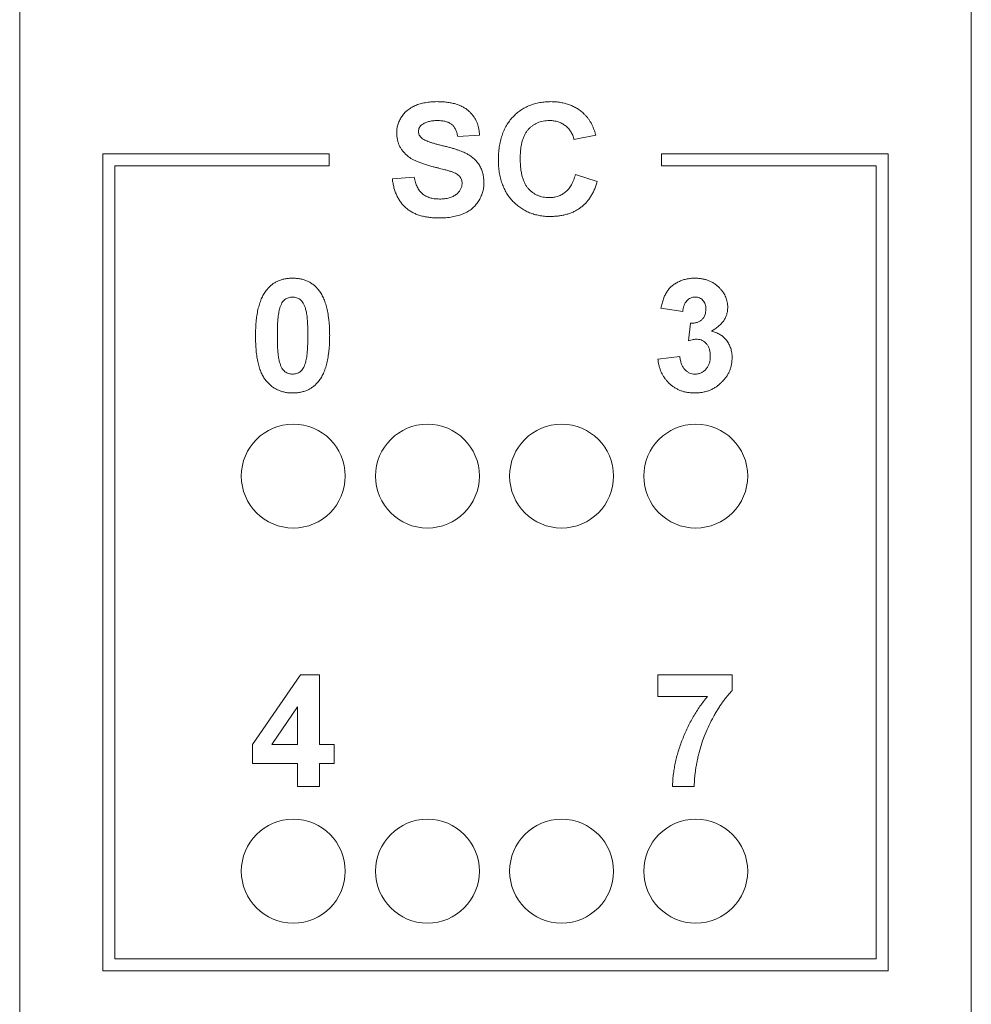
# Paper-space layout 'Sheet2' of a CAD drawing. Header units: inches. Extents: x 1 to 35, y 0.9 to 23.2.
# Tile 5 of 31: x 7.2 to 8.7, y 12.4 to 14. Entities that reach past the tile are written whole.
import ezdxf

# ---------------------------------------------------------------- set-up
doc = ezdxf.new("R2010")
doc.units = ezdxf.units.IN
doc.header["$MEASUREMENT"] = 0

psp = doc.layouts.new('Sheet2')

# ---------------------------------------------------------------- linework, layer by layer
at = {"color": 7, "linetype": 'Continuous', "lineweight": 0}
for p, q in [((7.155, 21.6753), (7.155, 3.1398)), ((8.7298, 3.1398), (8.7298, 21.6753)), ((7.916, 13.8422), (7.8799, 13.8398)), ((8.1084, 13.8422), (8.0723, 13.835)), ((7.6674, 13.8114), (7.2924, 13.8114)), ((7.2924, 13.8114), (7.2924, 12.4589)), ((7.6674, 13.7914), (7.6674, 13.8114)), ((8.5924, 13.8114), (8.2174, 13.8114)), ((8.2174, 13.8114), (8.2174, 13.7914)), ((8.5924, 12.4589), (8.5924, 13.8114)), ((7.3124, 12.4789), (7.3124, 13.7914)), ((7.3124, 13.7914), (7.6674, 13.7914)), ((8.2174, 13.7914), (8.5724, 13.7914)), ((8.5724, 13.7914), (8.5724, 12.4789)), ((7.7717, 13.7701), (7.8077, 13.7725)), ((8.0747, 13.7773), (8.1108, 13.7653)), ((8.2522, 13.55), (8.2161, 13.5555)), ((8.2618, 13.5017), (8.2652, 13.5308)), ((8.2113, 13.4711), (8.2474, 13.4755)), ((7.5405, 12.8334), (7.6198, 12.949)), ((7.6198, 12.949), (7.6511, 12.949)), ((7.6511, 12.949), (7.6511, 12.8335)), ((8.2113, 12.949), (8.334, 12.949)), ((8.2113, 12.9129), (8.2113, 12.949)), ((8.334, 12.949), (8.334, 12.9225)), ((8.2931, 12.9129), (8.2113, 12.9129)), ((7.615, 12.896), (7.5721, 12.8335)), ((7.615, 12.8335), (7.615, 12.896)), ((7.5405, 12.8022), (7.5405, 12.8334)), ((7.5721, 12.8335), (7.615, 12.8335)), ((7.6511, 12.8335), (7.6752, 12.8335)), ((7.6752, 12.8335), (7.6752, 12.8022)), ((7.615, 12.8022), (7.5405, 12.8022)), ((7.615, 12.7638), (7.615, 12.8022)), ((7.6752, 12.8022), (7.6511, 12.8022)), ((7.6511, 12.8022), (7.6511, 12.7638)), ((7.6511, 12.7638), (7.615, 12.7638)), ((8.2714, 12.7638), (8.2353, 12.7638)), ((8.5724, 12.4789), (7.3124, 12.4789)), ((7.2924, 12.4589), (8.5924, 12.4589))]:
    psp.add_line(p, q, dxfattribs=at)
for centre in [(7.6078, 13.2778), (7.8298, 13.2778), (8.0518, 13.2778), (8.2738, 13.2778), (7.6078, 12.6238), (7.8298, 12.6238), (8.0518, 12.6238), (8.2738, 12.6238)]:
    psp.add_circle(centre, 0.086, dxfattribs=at)
for points, knots in [([(7.7789, 13.8457), (7.779, 13.8481), (7.7791, 13.8527), (7.7807, 13.8595), (7.7832, 13.8661), (7.7861, 13.8713), (7.7889, 13.8753), (7.7912, 13.8781), (7.7937, 13.8808), (7.7965, 13.8832), (7.7994, 13.8855), (7.8026, 13.8875), (7.806, 13.8895), (7.811, 13.8918), (7.8176, 13.8941), (7.8263, 13.8961), (7.8358, 13.8973), (7.8423, 13.8975), (7.8457, 13.8976)], [0, 0, 0, 0, 0.073366, 0.14631, 0.21956, 0.295333, 0.333964, 0.372208, 0.41054, 0.449504, 0.488434, 0.528485, 0.569753, 0.611695, 0.699537, 0.792999, 0.892705, 1, 1, 1, 1]), ([(7.8457, 13.8976), (7.8485, 13.8975), (7.8539, 13.8975), (7.8618, 13.8967), (7.8691, 13.8956), (7.8759, 13.894), (7.8821, 13.8918), (7.8879, 13.8892), (7.8931, 13.8862), (7.8977, 13.8826), (7.9018, 13.8787), (7.9054, 13.8744), (7.9085, 13.8698), (7.9111, 13.8649), (7.9131, 13.8597), (7.9146, 13.8542), (7.9156, 13.8483), (7.9158, 13.8443), (7.916, 13.8422)], [0, 0, 0, 0, 0.08282, 0.161084, 0.23435, 0.303453, 0.368554, 0.430806, 0.490159, 0.547891, 0.604075, 0.659129, 0.713948, 0.768331, 0.823595, 0.880408, 0.93902, 1, 1, 1, 1]), ([(7.9472, 13.8009), (7.9473, 13.8047), (7.9474, 13.8119), (7.9486, 13.8224), (7.9504, 13.8323), (7.953, 13.8416), (7.9564, 13.8503), (7.9605, 13.8582), (7.9654, 13.8656), (7.971, 13.8723), (7.9772, 13.8782), (7.984, 13.8834), (7.9911, 13.8878), (7.9988, 13.8914), (8.007, 13.8942), (8.0156, 13.8962), (8.0247, 13.8973), (8.0309, 13.8975), (8.0341, 13.8976)], [0, 0, 0, 0, 0.075786, 0.147846, 0.216051, 0.281499, 0.344129, 0.405245, 0.464861, 0.524261, 0.582904, 0.640381, 0.697345, 0.754697, 0.813123, 0.873021, 0.935199, 1, 1, 1, 1]), ([(8.0341, 13.8976), (8.0369, 13.8975), (8.0423, 13.8974), (8.0502, 13.8964), (8.0578, 13.8948), (8.0649, 13.8925), (8.0717, 13.8897), (8.078, 13.8861), (8.084, 13.882), (8.0876, 13.8787), (8.0894, 13.877)], [0, 0, 0, 0, 0.137322, 0.269237, 0.396245, 0.519357, 0.640091, 0.759611, 0.878985, 1, 1, 1, 1]), ([(8.0894, 13.877), (8.0905, 13.876), (8.0926, 13.8739), (8.0954, 13.8703), (8.0981, 13.8665), (8.1006, 13.8623), (8.1028, 13.8577), (8.1049, 13.8529), (8.1068, 13.8477), (8.1078, 13.8441), (8.1084, 13.8422)], [0, 0, 0, 0, 0.110665, 0.22393, 0.340378, 0.462188, 0.5879, 0.719301, 0.855952, 1, 1, 1, 1]), ([(7.8209, 13.8596), (7.8199, 13.8589), (7.8182, 13.8575), (7.8163, 13.8548), (7.8152, 13.8516), (7.815, 13.8494), (7.815, 13.8483)], [0, 0, 0, 0, 0.259464, 0.502502, 0.744885, 1, 1, 1, 1]), ([(7.8462, 13.8663), (7.8449, 13.8663), (7.8423, 13.8662), (7.8386, 13.8659), (7.8351, 13.8654), (7.8318, 13.8647), (7.8287, 13.8638), (7.8259, 13.8626), (7.8233, 13.8612), (7.8216, 13.8602), (7.8209, 13.8596)], [0, 0, 0, 0, 0.148335, 0.288592, 0.421401, 0.547152, 0.666859, 0.782766, 0.892668, 1, 1, 1, 1]), ([(7.8799, 13.8398), (7.8797, 13.841), (7.8793, 13.8432), (7.8784, 13.8463), (7.8774, 13.8493), (7.8762, 13.8519), (7.8749, 13.8544), (7.8733, 13.8565), (7.8716, 13.8585), (7.8697, 13.8602), (7.8676, 13.8616), (7.8653, 13.8629), (7.8627, 13.864), (7.8598, 13.8648), (7.8568, 13.8655), (7.8535, 13.866), (7.8499, 13.8662), (7.8475, 13.8663), (7.8462, 13.8663)], [0, 0, 0, 0, 0.071928, 0.140181, 0.204867, 0.264864, 0.323478, 0.378504, 0.431806, 0.484523, 0.536913, 0.592328, 0.649959, 0.711437, 0.77723, 0.846942, 0.920813, 1, 1, 1, 1]), ([(8.0316, 13.8663), (8.0298, 13.8663), (8.0264, 13.8662), (8.0214, 13.8654), (8.0166, 13.8643), (8.0121, 13.8627), (8.0078, 13.8606), (8.0038, 13.858), (8.0001, 13.855), (7.9966, 13.8516), (7.9934, 13.8475), (7.9907, 13.843), (7.9884, 13.8378), (7.9865, 13.8321), (7.9851, 13.8258), (7.984, 13.8189), (7.9835, 13.8115), (7.9834, 13.8063), (7.9833, 13.8037)], [0, 0, 0, 0, 0.058637, 0.114442, 0.169048, 0.221995, 0.274768, 0.326889, 0.380477, 0.434921, 0.491257, 0.55039, 0.612762, 0.67972, 0.751074, 0.828129, 0.911253, 1, 1, 1, 1]), ([(8.0723, 13.835), (8.072, 13.8362), (8.0714, 13.8385), (8.0702, 13.8419), (8.0688, 13.8451), (8.067, 13.848), (8.0652, 13.8508), (8.063, 13.8534), (8.0606, 13.8558), (8.058, 13.858), (8.0552, 13.8599), (8.0523, 13.8617), (8.0492, 13.8631), (8.0459, 13.8642), (8.0426, 13.8652), (8.039, 13.8658), (8.0354, 13.8663), (8.0328, 13.8663), (8.0316, 13.8663)], [0, 0, 0, 0, 0.065702, 0.129415, 0.191523, 0.252186, 0.31235, 0.372124, 0.433096, 0.493819, 0.554747, 0.61575, 0.676633, 0.738217, 0.801142, 0.865493, 0.931257, 1, 1, 1, 1]), ([(7.7962, 13.8084), (7.7948, 13.8096), (7.7921, 13.8122), (7.7886, 13.8163), (7.7856, 13.8207), (7.7831, 13.8253), (7.7812, 13.8301), (7.7799, 13.8352), (7.779, 13.8404), (7.7789, 13.8439), (7.7789, 13.8457)], [0, 0, 0, 0, 0.133054, 0.260864, 0.384835, 0.506941, 0.627504, 0.749214, 0.872651, 1, 1, 1, 1]), ([(7.815, 13.8483), (7.815, 13.8472), (7.8151, 13.8451), (7.8163, 13.8421), (7.818, 13.8394), (7.8197, 13.8379), (7.8205, 13.8371)], [0, 0, 0, 0, 0.246345, 0.485261, 0.731951, 1, 1, 1, 1]), ([(7.8205, 13.8371), (7.8212, 13.8366), (7.8227, 13.8354), (7.8255, 13.834), (7.8288, 13.8325), (7.8328, 13.831), (7.8375, 13.8294), (7.8427, 13.8278), (7.8486, 13.8263), (7.8549, 13.8247), (7.8614, 13.8232), (7.8675, 13.8215), (7.8733, 13.8199), (7.8785, 13.8181), (7.8834, 13.8165), (7.8878, 13.8148), (7.8917, 13.8131), (7.8963, 13.8108), (7.9015, 13.8077), (7.907, 13.8032), (7.9119, 13.7982), (7.9153, 13.7934), (7.9176, 13.7893), (7.9191, 13.786), (7.9203, 13.7826), (7.9214, 13.7789), (7.9222, 13.7751), (7.9228, 13.7711), (7.9231, 13.767), (7.9232, 13.7641), (7.9232, 13.7627)], [0, 0, 0, 0, 0.018438, 0.041005, 0.067459, 0.098272, 0.13351, 0.172877, 0.216939, 0.265268, 0.314388, 0.360423, 0.403324, 0.443192, 0.480233, 0.513965, 0.544936, 0.573065, 0.625373, 0.676057, 0.72611, 0.776442, 0.801932, 0.827893, 0.854484, 0.881856, 0.909824, 0.938619, 0.968811, 1, 1, 1, 1]), ([(7.8391, 13.7899), (7.8366, 13.7906), (7.8319, 13.7917), (7.8251, 13.7938), (7.8189, 13.796), (7.8132, 13.7982), (7.8081, 13.8005), (7.8036, 13.803), (7.7996, 13.8055), (7.7973, 13.8074), (7.7962, 13.8084)], [0, 0, 0, 0, 0.161728, 0.312029, 0.452186, 0.580902, 0.699868, 0.809232, 0.908458, 1, 1, 1, 1]), ([(7.8695, 13.7818), (7.8689, 13.782), (7.8674, 13.7825), (7.8649, 13.7832), (7.8619, 13.7841), (7.8584, 13.785), (7.8543, 13.7861), (7.8497, 13.7873), (7.8446, 13.7885), (7.841, 13.7895), (7.8391, 13.7899)], [0, 0, 0, 0, 0.065228, 0.145969, 0.245215, 0.361498, 0.495676, 0.646055, 0.814352, 1, 1, 1, 1]), ([(8.0328, 13.7076), (8.0298, 13.7076), (8.0238, 13.7077), (8.015, 13.709), (8.0066, 13.7109), (7.9987, 13.7136), (7.9912, 13.7172), (7.9841, 13.7216), (7.9774, 13.7267), (7.9712, 13.7325), (7.9655, 13.739), (7.9606, 13.7462), (7.9565, 13.7539), (7.9531, 13.7622), (7.9504, 13.7711), (7.9486, 13.7805), (7.9474, 13.7906), (7.9473, 13.7974), (7.9472, 13.8009)], [0, 0, 0, 0, 0.064071, 0.12603, 0.185842, 0.244327, 0.302307, 0.360366, 0.419011, 0.479023, 0.539545, 0.599977, 0.661267, 0.723644, 0.788242, 0.855666, 0.925925, 1, 1, 1, 1]), ([(7.9833, 13.8037), (7.9834, 13.8009), (7.9835, 13.7954), (7.984, 13.7876), (7.9851, 13.7804), (7.9865, 13.7738), (7.9884, 13.7679), (7.9907, 13.7625), (7.9934, 13.7578), (7.9965, 13.7537), (8, 13.7502), (8.0038, 13.7472), (8.0077, 13.7446), (8.012, 13.7425), (8.0165, 13.7408), (8.0212, 13.7397), (8.0262, 13.7389), (8.0296, 13.7389), (8.0313, 13.7388)], [0, 0, 0, 0, 0.09221, 0.177674, 0.256759, 0.330211, 0.397713, 0.460651, 0.519748, 0.575226, 0.628818, 0.681222, 0.73247, 0.78377, 0.835607, 0.888367, 0.943002, 1, 1, 1, 1]), ([(7.8077, 13.7725), (7.808, 13.771), (7.8086, 13.7681), (7.8098, 13.7639), (7.8112, 13.76), (7.8128, 13.7564), (7.8146, 13.7531), (7.8167, 13.7501), (7.819, 13.7475), (7.8215, 13.7451), (7.8242, 13.743), (7.8272, 13.7413), (7.8303, 13.7398), (7.8337, 13.7385), (7.8374, 13.7376), (7.8412, 13.7369), (7.8453, 13.7365), (7.8481, 13.7365), (7.8495, 13.7364)], [0, 0, 0, 0, 0.075292, 0.146251, 0.213476, 0.277529, 0.338563, 0.39769, 0.454321, 0.509943, 0.565596, 0.62206, 0.679209, 0.73809, 0.799024, 0.863251, 0.929933, 1, 1, 1, 1]), ([(7.8871, 13.7623), (7.8871, 13.7634), (7.887, 13.7655), (7.8862, 13.7685), (7.885, 13.7713), (7.8832, 13.7738), (7.8808, 13.7761), (7.8777, 13.7782), (7.8739, 13.7801), (7.871, 13.7812), (7.8695, 13.7818)], [0, 0, 0, 0, 0.113082, 0.221228, 0.325789, 0.43255, 0.547048, 0.677729, 0.828484, 1, 1, 1, 1]), ([(8.0313, 13.7388), (8.0326, 13.7389), (8.0352, 13.7389), (8.0389, 13.7393), (8.0425, 13.7401), (8.046, 13.7411), (8.0493, 13.7424), (8.0525, 13.744), (8.0556, 13.7459), (8.0585, 13.7481), (8.0613, 13.7506), (8.0638, 13.7534), (8.0661, 13.7566), (8.0682, 13.7601), (8.0702, 13.7639), (8.0719, 13.7681), (8.0735, 13.7726), (8.0743, 13.7757), (8.0747, 13.7773)], [0, 0, 0, 0, 0.061261, 0.120461, 0.178741, 0.235724, 0.291792, 0.348406, 0.404979, 0.462271, 0.52076, 0.580529, 0.642578, 0.707405, 0.77492, 0.84633, 0.921134, 1, 1, 1, 1]), ([(7.8486, 13.7052), (7.8457, 13.7052), (7.8401, 13.7053), (7.832, 13.7061), (7.8245, 13.7074), (7.8174, 13.7091), (7.8108, 13.7115), (7.8048, 13.7144), (7.7992, 13.7177), (7.7942, 13.7217), (7.7897, 13.7261), (7.7856, 13.731), (7.7821, 13.7363), (7.779, 13.7422), (7.7765, 13.7485), (7.7743, 13.7552), (7.7727, 13.7625), (7.772, 13.7675), (7.7717, 13.7701)], [0, 0, 0, 0, 0.076134, 0.148234, 0.216273, 0.28071, 0.342474, 0.401595, 0.458664, 0.515015, 0.570953, 0.626891, 0.683729, 0.741805, 0.802113, 0.865131, 0.930801, 1, 1, 1, 1]), ([(7.9232, 13.7627), (7.9232, 13.7614), (7.9231, 13.7587), (7.9227, 13.7548), (7.922, 13.751), (7.921, 13.7472), (7.9197, 13.7435), (7.9182, 13.7398), (7.9164, 13.7362), (7.9143, 13.7327), (7.912, 13.7293), (7.9094, 13.7262), (7.9066, 13.7232), (7.9036, 13.7205), (7.9003, 13.718), (7.8968, 13.7157), (7.893, 13.7137), (7.8891, 13.7119), (7.8849, 13.7103), (7.8804, 13.7089), (7.8757, 13.7078), (7.8708, 13.7068), (7.8656, 13.706), (7.8601, 13.7055), (7.8544, 13.7052), (7.8505, 13.7052), (7.8486, 13.7052)], [0, 0, 0, 0, 0.037528, 0.074527, 0.111171, 0.147726, 0.184759, 0.221879, 0.259536, 0.298246, 0.336911, 0.375369, 0.413408, 0.451749, 0.490383, 0.529731, 0.569628, 0.610473, 0.65246, 0.696211, 0.741774, 0.789371, 0.838704, 0.890242, 0.944092, 1, 1, 1, 1]), ([(7.8495, 13.7364), (7.851, 13.7364), (7.854, 13.7365), (7.8582, 13.7369), (7.8622, 13.7374), (7.8658, 13.7383), (7.8692, 13.7394), (7.8723, 13.7407), (7.8751, 13.7423), (7.8776, 13.7441), (7.8798, 13.7461), (7.8818, 13.7482), (7.8835, 13.7503), (7.8848, 13.7526), (7.8858, 13.7549), (7.8866, 13.7573), (7.887, 13.7598), (7.8871, 13.7615), (7.8871, 13.7623)], [0, 0, 0, 0, 0.088627, 0.172384, 0.250803, 0.324407, 0.39422, 0.460047, 0.52287, 0.584156, 0.642712, 0.697553, 0.750717, 0.801367, 0.851595, 0.900179, 0.949707, 1, 1, 1, 1]), ([(8.1108, 13.7653), (8.1101, 13.7629), (8.1086, 13.7583), (8.106, 13.7516), (8.103, 13.7455), (8.0997, 13.7398), (8.0959, 13.7346), (8.0919, 13.7298), (8.0875, 13.7255), (8.0827, 13.7217), (8.0776, 13.7184), (8.0722, 13.7155), (8.0664, 13.713), (8.0603, 13.711), (8.0539, 13.7094), (8.0472, 13.7084), (8.0401, 13.7077), (8.0353, 13.7076), (8.0328, 13.7076)], [0, 0, 0, 0, 0.070421, 0.137906, 0.202919, 0.265189, 0.325701, 0.384597, 0.442551, 0.500087, 0.557698, 0.615879, 0.675107, 0.735498, 0.798235, 0.862843, 0.929778, 1, 1, 1, 1]), ([(7.5639, 13.5863), (7.5652, 13.5878), (7.5677, 13.5908), (7.5722, 13.5947), (7.577, 13.598), (7.5822, 13.6007), (7.5878, 13.6028), (7.5937, 13.6043), (7.6001, 13.6052), (7.6044, 13.6053), (7.6066, 13.6054)], [0, 0, 0, 0, 0.123958, 0.2447, 0.363941, 0.484152, 0.605999, 0.731306, 0.862758, 1, 1, 1, 1]), ([(7.6066, 13.6054), (7.6089, 13.6053), (7.6132, 13.6052), (7.6195, 13.6043), (7.6255, 13.6028), (7.6311, 13.6007), (7.6363, 13.5979), (7.6411, 13.5946), (7.6456, 13.5907), (7.6482, 13.5876), (7.6495, 13.5861)], [0, 0, 0, 0, 0.137323, 0.267352, 0.392965, 0.51492, 0.6342, 0.754352, 0.875575, 1, 1, 1, 1]), ([(8.2161, 13.5555), (8.2167, 13.5582), (8.2178, 13.5635), (8.2202, 13.5709), (8.2229, 13.5774), (8.2261, 13.5831), (8.2299, 13.5882), (8.2343, 13.5925), (8.2395, 13.5964), (8.2452, 13.5996), (8.2515, 13.6022), (8.2582, 13.604), (8.2652, 13.6052), (8.27, 13.6053), (8.2725, 13.6054)], [0, 0, 0, 0, 0.101736, 0.194745, 0.279284, 0.357067, 0.430998, 0.505863, 0.582144, 0.661554, 0.743307, 0.825965, 0.911206, 1, 1, 1, 1]), ([(8.2725, 13.6054), (8.2746, 13.6053), (8.2787, 13.6052), (8.2847, 13.6044), (8.2904, 13.6031), (8.2957, 13.6013), (8.3008, 13.5989), (8.3055, 13.5959), (8.3099, 13.5925), (8.3126, 13.5898), (8.3139, 13.5885)], [0, 0, 0, 0, 0.137122, 0.267912, 0.393523, 0.516024, 0.636775, 0.75693, 0.877163, 1, 1, 1, 1]), ([(7.5453, 13.5107), (7.5453, 13.5128), (7.5453, 13.517), (7.5456, 13.5233), (7.5459, 13.5293), (7.5464, 13.535), (7.5471, 13.5406), (7.5478, 13.5459), (7.5488, 13.551), (7.5499, 13.5558), (7.5511, 13.5604), (7.5525, 13.5648), (7.554, 13.569), (7.5557, 13.5729), (7.5575, 13.5766), (7.5594, 13.5801), (7.5615, 13.5833), (7.5631, 13.5853), (7.5639, 13.5863)], [0, 0, 0, 0, 0.081529, 0.159787, 0.235743, 0.308564, 0.379174, 0.446742, 0.511904, 0.574573, 0.634354, 0.692516, 0.748439, 0.802149, 0.853871, 0.90396, 0.952602, 1, 1, 1, 1]), ([(7.6495, 13.5861), (7.6503, 13.5851), (7.6518, 13.5831), (7.6539, 13.5799), (7.6559, 13.5764), (7.6576, 13.5727), (7.6593, 13.5688), (7.6608, 13.5647), (7.6622, 13.5603), (7.6634, 13.5557), (7.6645, 13.5508), (7.6654, 13.5457), (7.6662, 13.5404), (7.6668, 13.5348), (7.6674, 13.529), (7.6677, 13.523), (7.6679, 13.5167), (7.6679, 13.5125), (7.668, 13.5103)], [0, 0, 0, 0, 0.046673, 0.095251, 0.144862, 0.19631, 0.249763, 0.305775, 0.363267, 0.423548, 0.486033, 0.551487, 0.619434, 0.689951, 0.763148, 0.839004, 0.918105, 1, 1, 1, 1]), ([(8.3139, 13.5885), (8.3149, 13.5873), (8.3169, 13.5851), (8.3196, 13.5814), (8.3217, 13.5777), (8.3236, 13.5738), (8.325, 13.5698), (8.326, 13.5657), (8.3266, 13.5615), (8.3267, 13.5587), (8.3267, 13.5573)], [0, 0, 0, 0, 0.133198, 0.26308, 0.387661, 0.511507, 0.632386, 0.753259, 0.876102, 1, 1, 1, 1]), ([(7.6066, 13.5741), (7.6055, 13.574), (7.6032, 13.5739), (7.5999, 13.5732), (7.5968, 13.5719), (7.5939, 13.5701), (7.5912, 13.5677), (7.5889, 13.5644), (7.5869, 13.5603), (7.5859, 13.5573), (7.5854, 13.5557)], [0, 0, 0, 0, 0.112424, 0.2223849, 0.3301224, 0.4412432, 0.558075, 0.6869486, 0.8340327, 1, 1, 1, 1]), ([(7.6319, 13.5103), (7.6319, 13.5128), (7.6319, 13.5177), (7.6317, 13.5248), (7.6314, 13.5312), (7.631, 13.537), (7.6306, 13.5422), (7.6299, 13.5467), (7.6292, 13.5507), (7.6281, 13.5549), (7.6265, 13.5594), (7.6244, 13.5639), (7.622, 13.5675), (7.6193, 13.5701), (7.6164, 13.5719), (7.6133, 13.5732), (7.61, 13.5739), (7.6078, 13.574), (7.6066, 13.5741)], [0, 0, 0, 0, 0.1006941, 0.1930289, 0.2775039, 0.3537108, 0.4221281, 0.4824394, 0.5346227, 0.5795179, 0.6553868, 0.7205148, 0.7762383, 0.8240659, 0.8681727, 0.9108877, 0.9549504, 1, 1, 1, 1]), ([(8.2728, 13.5741), (8.2715, 13.574), (8.2689, 13.5739), (8.2653, 13.5727), (8.2619, 13.5707), (8.2589, 13.568), (8.2563, 13.5645), (8.2543, 13.5603), (8.2529, 13.5554), (8.2524, 13.5519), (8.2522, 13.55)], [0, 0, 0, 0, 0.111217, 0.218614, 0.327925, 0.442079, 0.564168, 0.695394, 0.839924, 1, 1, 1, 1]), ([(8.2907, 13.5541), (8.2906, 13.5555), (8.2905, 13.5583), (8.2896, 13.5623), (8.288, 13.5658), (8.2859, 13.5687), (8.2832, 13.5712), (8.2801, 13.5729), (8.2766, 13.5739), (8.2741, 13.574), (8.2728, 13.5741)], [0, 0, 0, 0, 0.143314, 0.274795, 0.398879, 0.519988, 0.637067, 0.752263, 0.871462, 1, 1, 1, 1]), ([(7.5854, 13.5557), (7.5851, 13.5545), (7.5844, 13.5519), (7.5836, 13.5476), (7.5829, 13.5428), (7.5823, 13.5374), (7.5819, 13.5314), (7.5816, 13.5249), (7.5814, 13.5178), (7.5814, 13.5129), (7.5814, 13.5103)], [0, 0, 0, 0, 0.082373, 0.177042, 0.283337, 0.402395, 0.532698, 0.675936, 0.831413, 1, 1, 1, 1]), ([(8.2652, 13.5308), (8.2662, 13.5308), (8.2681, 13.5308), (8.271, 13.531), (8.2736, 13.5314), (8.2761, 13.5321), (8.2784, 13.533), (8.2805, 13.5341), (8.2824, 13.5354), (8.2847, 13.5374), (8.2871, 13.5403), (8.2892, 13.5444), (8.2904, 13.5491), (8.2906, 13.5524), (8.2907, 13.5541)], [0, 0, 0, 0, 0.076419, 0.14829, 0.217074, 0.281501, 0.343775, 0.403169, 0.462254, 0.520485, 0.635212, 0.750135, 0.870616, 1, 1, 1, 1]), ([(8.3267, 13.5573), (8.3267, 13.5552), (8.3265, 13.5513), (8.3252, 13.5455), (8.3231, 13.5401), (8.3201, 13.5349), (8.3163, 13.5301), (8.3115, 13.5257), (8.306, 13.5214), (8.3019, 13.5191), (8.2998, 13.5178)], [0, 0, 0, 0, 0.119696, 0.235944, 0.350562, 0.467574, 0.588679, 0.716432, 0.853314, 1, 1, 1, 1]), ([(8.2998, 13.5178), (8.301, 13.5175), (8.3035, 13.5169), (8.3071, 13.5156), (8.3106, 13.5141), (8.3138, 13.5124), (8.3168, 13.5103), (8.3196, 13.508), (8.3222, 13.5054), (8.3247, 13.5026), (8.3268, 13.4996), (8.3288, 13.4964), (8.3304, 13.493), (8.3317, 13.4895), (8.3327, 13.4858), (8.3335, 13.482), (8.3339, 13.478), (8.3339, 13.4753), (8.334, 13.474)], [0, 0, 0, 0, 0.0648425, 0.1281618, 0.1893956, 0.2503287, 0.3103382, 0.3708384, 0.4310697, 0.4927751, 0.554715, 0.6163451, 0.6775315, 0.739312, 0.801913, 0.8659275, 0.9321853, 1, 1, 1, 1]), ([(7.6066, 13.4154), (7.6044, 13.4154), (7.6, 13.4155), (7.5936, 13.4166), (7.5874, 13.4182), (7.5817, 13.4205), (7.5762, 13.4234), (7.5712, 13.427), (7.5664, 13.4314), (7.5628, 13.4354), (7.5601, 13.439), (7.5582, 13.442), (7.5564, 13.4452), (7.5548, 13.4488), (7.5532, 13.4525), (7.5518, 13.4566), (7.5506, 13.4608), (7.5494, 13.4653), (7.5485, 13.4701), (7.5476, 13.4752), (7.5469, 13.4805), (7.5463, 13.486), (7.5459, 13.4918), (7.5455, 13.4979), (7.5453, 13.5042), (7.5453, 13.5085), (7.5453, 13.5107)], [0, 0, 0, 0, 0.052415, 0.102709, 0.151444, 0.199614, 0.247251, 0.295696, 0.344975, 0.396124, 0.422679, 0.450179, 0.479237, 0.509202, 0.540809, 0.573919, 0.608347, 0.644521, 0.682719, 0.72248, 0.763798, 0.807333, 0.852507, 0.899665, 0.948818, 1, 1, 1, 1]), ([(7.5814, 13.5103), (7.5814, 13.5077), (7.5814, 13.5028), (7.5816, 13.4958), (7.5819, 13.4894), (7.5822, 13.4836), (7.5828, 13.4784), (7.5833, 13.4739), (7.5841, 13.47), (7.5851, 13.4657), (7.5867, 13.4612), (7.5889, 13.4567), (7.5912, 13.4531), (7.5939, 13.4506), (7.5969, 13.4488), (7.5999, 13.4475), (7.6032, 13.4468), (7.6055, 13.4467), (7.6066, 13.4466)], [0, 0, 0, 0, 0.100859, 0.19333, 0.277468, 0.353764, 0.422339, 0.48219, 0.534548, 0.579393, 0.65585, 0.721297, 0.776423, 0.823986, 0.867906, 0.911336, 0.954878, 1, 1, 1, 1]), ([(7.6279, 13.465), (7.6282, 13.4662), (7.6289, 13.4688), (7.6297, 13.4731), (7.6304, 13.4779), (7.6309, 13.4832), (7.6314, 13.4892), (7.6316, 13.4957), (7.6318, 13.5028), (7.6319, 13.5077), (7.6319, 13.5103)], [0, 0, 0, 0, 0.082643, 0.176812, 0.282638, 0.401264, 0.531994, 0.675701, 0.831686, 1, 1, 1, 1]), ([(7.668, 13.5103), (7.6679, 13.5081), (7.6679, 13.5039), (7.6677, 13.4976), (7.6674, 13.4916), (7.6668, 13.4858), (7.6662, 13.4802), (7.6654, 13.4749), (7.6644, 13.4698), (7.6634, 13.465), (7.6621, 13.4603), (7.6607, 13.456), (7.6593, 13.4518), (7.6576, 13.4478), (7.6558, 13.4441), (7.6538, 13.4407), (7.6517, 13.4374), (7.6502, 13.4354), (7.6494, 13.4344)], [0, 0, 0, 0, 0.0817742, 0.1602856, 0.2360294, 0.3091179, 0.3795303, 0.4473768, 0.5123574, 0.5747492, 0.6349414, 0.6929409, 0.7487078, 0.8027019, 0.8542795, 0.9042287, 0.9527348, 1, 1, 1, 1]), ([(8.2761, 13.5043), (8.2751, 13.5043), (8.2729, 13.5043), (8.2694, 13.5037), (8.2657, 13.5029), (8.2631, 13.5021), (8.2618, 13.5017)], [0, 0, 0, 0, 0.213631, 0.452876, 0.713603, 1, 1, 1, 1]), ([(8.2979, 13.4763), (8.2978, 13.4784), (8.2977, 13.4823), (8.2965, 13.4878), (8.2945, 13.4927), (8.2917, 13.4968), (8.2884, 13.5001), (8.2846, 13.5026), (8.2805, 13.5041), (8.2776, 13.5042), (8.2761, 13.5043)], [0, 0, 0, 0, 0.155197, 0.295127, 0.426734, 0.551889, 0.670787, 0.780663, 0.889114, 1, 1, 1, 1]), ([(7.6066, 13.4466), (7.6078, 13.4467), (7.61, 13.4468), (7.6133, 13.4476), (7.6165, 13.4488), (7.6194, 13.4506), (7.6221, 13.453), (7.6244, 13.4564), (7.6263, 13.4604), (7.6273, 13.4634), (7.6279, 13.465)], [0, 0, 0, 0, 0.1136385, 0.2223862, 0.3312524, 0.4413104, 0.5581281, 0.6869863, 0.8340527, 1, 1, 1, 1]), ([(8.272, 13.4154), (8.2699, 13.4154), (8.2659, 13.4155), (8.26, 13.4163), (8.2544, 13.4174), (8.249, 13.4191), (8.244, 13.4213), (8.2392, 13.424), (8.2346, 13.4271), (8.2304, 13.4307), (8.2264, 13.4347), (8.223, 13.439), (8.2199, 13.4436), (8.2173, 13.4485), (8.2151, 13.4537), (8.2134, 13.4592), (8.212, 13.465), (8.2115, 13.469), (8.2113, 13.4711)], [0, 0, 0, 0, 0.067343, 0.132277, 0.195197, 0.256574, 0.317238, 0.37731, 0.43789, 0.499107, 0.560418, 0.621221, 0.681682, 0.742641, 0.804445, 0.867644, 0.932445, 1, 1, 1, 1]), ([(8.2474, 13.4755), (8.2477, 13.4733), (8.2483, 13.4691), (8.2501, 13.4632), (8.2525, 13.4582), (8.2557, 13.454), (8.2594, 13.4507), (8.2635, 13.4483), (8.268, 13.4468), (8.2711, 13.4467), (8.2727, 13.4466)], [0, 0, 0, 0, 0.158308, 0.300491, 0.430954, 0.552973, 0.668508, 0.778928, 0.886889, 1, 1, 1, 1]), ([(8.334, 13.474), (8.3339, 13.472), (8.3338, 13.4681), (8.3329, 13.4623), (8.3315, 13.4567), (8.3296, 13.4514), (8.3271, 13.4463), (8.324, 13.4414), (8.3204, 13.4368), (8.3162, 13.4324), (8.3117, 13.4284), (8.3069, 13.4249), (8.3017, 13.422), (8.2963, 13.4195), (8.2906, 13.4177), (8.2846, 13.4163), (8.2784, 13.4155), (8.2741, 13.4154), (8.272, 13.4154)], [0, 0, 0, 0, 0.062903, 0.124053, 0.183965, 0.243226, 0.302792, 0.362995, 0.424663, 0.488405, 0.552541, 0.615074, 0.677382, 0.739303, 0.80217, 0.865832, 0.931964, 1, 1, 1, 1]), ([(8.2727, 13.4466), (8.2736, 13.4466), (8.2753, 13.4467), (8.2778, 13.4471), (8.2803, 13.4477), (8.2826, 13.4486), (8.2847, 13.4498), (8.2869, 13.4511), (8.2888, 13.4528), (8.2907, 13.4546), (8.2924, 13.4567), (8.2938, 13.459), (8.2951, 13.4615), (8.2961, 13.4641), (8.2969, 13.4669), (8.2975, 13.4699), (8.2978, 13.4731), (8.2979, 13.4752), (8.2979, 13.4763)], [0, 0, 0, 0, 0.05948, 0.11782, 0.174849, 0.230993, 0.28763, 0.344241, 0.402904, 0.463801, 0.525671, 0.5873, 0.650474, 0.715088, 0.782163, 0.851414, 0.924169, 1, 1, 1, 1]), ([(7.6494, 13.4344), (7.6481, 13.4329), (7.6455, 13.4299), (7.6411, 13.426), (7.6363, 13.4227), (7.6311, 13.42), (7.6255, 13.4179), (7.6195, 13.4164), (7.6132, 13.4155), (7.6088, 13.4154), (7.6066, 13.4154)], [0, 0, 0, 0, 0.123954, 0.244691, 0.363928, 0.483447, 0.606014, 0.731315, 0.862763, 1, 1, 1, 1]), ([(8.2353, 12.7638), (8.2355, 12.767), (8.2357, 12.7734), (8.2366, 12.783), (8.238, 12.7927), (8.2398, 12.8025), (8.2421, 12.8122), (8.2448, 12.8221), (8.248, 12.8319), (8.2517, 12.8418), (8.2557, 12.8516), (8.26, 12.8611), (8.2647, 12.8704), (8.2697, 12.8795), (8.2751, 12.8882), (8.2808, 12.8967), (8.2867, 12.905), (8.291, 12.9102), (8.2931, 12.9129)], [0, 0, 0, 0, 0.058953, 0.118332, 0.178522, 0.239353, 0.301026, 0.363551, 0.42738, 0.492332, 0.557474, 0.621959, 0.685888, 0.749254, 0.812266, 0.875035, 0.937533, 1, 1, 1, 1]), ([(8.334, 12.9225), (8.3327, 12.9212), (8.33, 12.9185), (8.3263, 12.9141), (8.3225, 12.9094), (8.3187, 12.9042), (8.3148, 12.8987), (8.3109, 12.8926), (8.3071, 12.8863), (8.3019, 12.8772), (8.2958, 12.8654), (8.2893, 12.8507), (8.2838, 12.8356), (8.2801, 12.8227), (8.2775, 12.8124), (8.2759, 12.8048), (8.2745, 12.7975), (8.2734, 12.7903), (8.2725, 12.7834), (8.2718, 12.7767), (8.2715, 12.7701), (8.2714, 12.7659), (8.2714, 12.7638)], [0, 0, 0, 0, 0.0314273, 0.0646055, 0.0994394, 0.1364564, 0.1753522, 0.2161011, 0.2589778, 0.3040078, 0.3957572, 0.4876161, 0.5798741, 0.6727077, 0.7186953, 0.76308, 0.8058942, 0.8476002, 0.8876, 0.9263861, 0.9637547, 1, 1, 1, 1])]:
    psp.add_open_spline(points, degree=3, knots=knots, dxfattribs=at)

doc.saveas('drawing.dxf')
